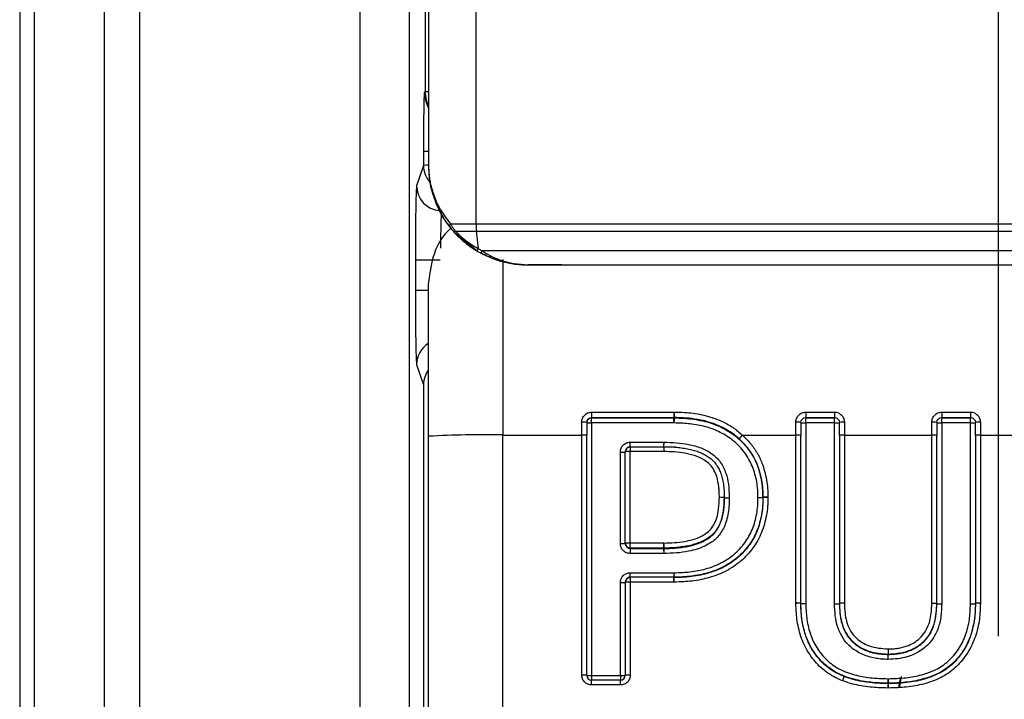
# Model space of a CAD drawing. Header units: millimetres. Extents: x 2938 to 3451, y 1869 to 2231.
# Tile 8 of 30: x 3063 to 3083, y 2044 to 2057. Entities that reach past the tile are written whole.
import ezdxf

# ---------------------------------------------------------------- set-up
doc = ezdxf.new("R2010")
doc.units = ezdxf.units.MM
doc.linetypes.add('CENTER', pattern=[10.16, 6.35, -1.27, 1.27, -1.27])
doc.linetypes.add('CENTER2', pattern=[1.125, 0.75, -0.125, 0.125, -0.125])
doc.layers.add('中心线层', color=1, linetype='CENTER')
doc.layers.add('粗实线层', color=7, linetype='Continuous', lineweight=35)

# ---------------------------------------------------------------- blocks, each defined once
blk = doc.blocks.new('*U12')
at = {"layer": '中心线层', "color": 0, "linetype": 'CENTER2', "ltscale": 20, "transparency": 16777216}
blk.add_line((0, -136.79), (0, -2.377), dxfattribs=at)

msp = doc.modelspace()

# ---------------------------------------------------------------- linework, layer by layer
at = {"layer": '粗实线层', "color": 7, "linetype": 'Continuous', "lineweight": 25}
for p, q in [((3063.412, 2173.752), (3063.412, 2033.752)), ((3063.704, 2173.752), (3063.704, 2033.752)), ((3065.119, 2173.752), (3065.119, 2033.752)), ((3065.826, 2173.752), (3065.826, 2033.752)), ((3070.279, 2037.019), (3070.279, 2159.252)), ((3071.279, 2037.019), (3071.279, 2159.252)), ((3071.662, 2144.459), (3071.662, 2054.459)), ((3072.618, 2144.46), (3072.618, 2053.288)), ((3071.594, 2077.148), (3071.594, 2055.952)), ((3071.594, 2055.952), (3071.579, 2055.952)), ((3071.558, 2054.752), (3071.558, 2054.466)), ((3071.558, 2054.466), (3071.42, 2054.053)), ((3071.662, 2054.457), (3071.662, 2054.459)), ((3071.879, 2053.552), (3071.939, 2053.45)), ((3071.893, 2053.547), (3071.925, 2053.467)), ((3072.625, 2053.14), (3072.664, 2052.788)), ((3072.637, 2052.742), (3072.57, 2052.797)), ((3071.395, 2052.555), (3071.395, 2051.948)), ((3071.895, 2052.555), (3071.395, 2052.555)), ((3073.662, 2052.46), (3073.661, 2052.46)), ((3074.352, 2052.46), (3073.662, 2052.46)), ((3073.662, 2052.46), (3073.662, 2052.46)), ((3074.352, 2052.46), (3092.287, 2052.46)), ((3074.352, 2052.46), (3074.352, 2052.46)), ((3074.352, 2052.46), (3074.352, 2052.46)), ((3071.42, 2050.451), (3071.558, 2050.037)), ((3071.558, 2050.037), (3071.558, 2037.278)), ((3074.952, 2049.488), (3076.612, 2049.488)), ((3074.952, 2049.488), (3074.952, 2049.377)), ((3076.612, 2049.488), (3076.616, 2049.488)), ((3076.612, 2049.488), (3076.612, 2049.377)), ((3079.273, 2049.488), (3079.851, 2049.488)), ((3079.273, 2049.488), (3079.273, 2049.377)), ((3079.851, 2049.488), (3079.851, 2049.377)), ((3082.016, 2049.488), (3082.595, 2049.488)), ((3082.016, 2049.488), (3082.016, 2049.377)), ((3082.595, 2049.488), (3082.595, 2049.377)), ((3074.752, 2049.025), (3074.752, 2049.284)), ((3074.952, 2049.377), (3076.612, 2049.377)), ((3074.952, 2049.377), (3074.952, 2049.37)), ((3074.952, 2049.37), (3076.612, 2049.37)), ((3074.952, 2049.268), (3074.952, 2049.37)), ((3074.952, 2049.268), (3074.952, 2044.169)), ((3076.612, 2049.268), (3074.952, 2049.268)), ((3076.612, 2049.37), (3076.612, 2049.377)), ((3076.612, 2049.268), (3076.612, 2049.37)), ((3076.614, 2049.377), (3076.614, 2049.37)), ((3079.073, 2049.025), (3079.073, 2049.284)), ((3079.273, 2049.377), (3079.851, 2049.377)), ((3079.273, 2049.377), (3079.273, 2049.37)), ((3079.273, 2049.37), (3079.851, 2049.37)), ((3079.273, 2049.268), (3079.273, 2049.37)), ((3079.273, 2049.268), (3079.273, 2045.62)), ((3079.851, 2049.268), (3079.273, 2049.268)), ((3079.851, 2049.37), (3079.851, 2049.377)), ((3079.851, 2049.268), (3079.851, 2049.37)), ((3079.851, 2045.62), (3079.851, 2049.268)), ((3080.051, 2049.284), (3080.051, 2049.025)), ((3081.816, 2049.025), (3081.816, 2049.284)), ((3082.016, 2049.377), (3082.595, 2049.377)), ((3082.016, 2049.377), (3082.016, 2049.37)), ((3082.016, 2049.37), (3082.595, 2049.37)), ((3082.016, 2049.268), (3082.016, 2049.37)), ((3082.016, 2049.268), (3082.016, 2045.62)), ((3082.595, 2049.268), (3082.016, 2049.268)), ((3082.595, 2049.37), (3082.595, 2049.377)), ((3082.595, 2049.268), (3082.595, 2049.37)), ((3082.595, 2045.62), (3082.595, 2049.268)), ((3082.795, 2049.284), (3082.795, 2049.025)), ((3071.662, 2040.4), (3071.662, 2049)), ((3073.162, 2040.426), (3073.162, 2049.025)), ((3073.162, 2049.025), (3074.752, 2049.025)), ((3074.752, 2044.18), (3074.752, 2049.025)), ((3074.852, 2044.178), (3074.852, 2049.024)), ((3077.994, 2049.025), (3079.073, 2049.025)), ((3079.073, 2045.631), (3079.073, 2049.025)), ((3079.173, 2045.629), (3079.173, 2049.024)), ((3079.951, 2049.024), (3079.951, 2045.629)), ((3080.051, 2049.025), (3080.051, 2045.631)), ((3080.051, 2049.025), (3081.816, 2049.025)), ((3081.816, 2045.631), (3081.816, 2049.025)), ((3081.916, 2045.629), (3081.916, 2049.024)), ((3082.695, 2049.024), (3082.695, 2045.629)), ((3082.795, 2049.025), (3082.795, 2045.631)), ((3082.795, 2049.025), (3083.956, 2049.025)), ((3075.731, 2048.879), (3076.409, 2048.879)), ((3076.409, 2048.879), (3076.412, 2048.879)), ((3076.411, 2048.781), (3076.412, 2048.879)), ((3075.531, 2046.834), (3075.531, 2048.679)), ((3075.631, 2046.843), (3075.631, 2048.689)), ((3075.731, 2048.789), (3076.409, 2048.789)), ((3075.731, 2048.789), (3075.731, 2048.69)), ((3075.731, 2046.845), (3075.731, 2048.69)), ((3076.409, 2048.69), (3075.731, 2048.69)), ((3076.409, 2048.789), (3076.409, 2048.69)), ((3077.629, 2047.757), (3077.629, 2047.765)), ((3077.729, 2047.76), (3077.729, 2047.754)), ((3078.407, 2047.76), (3078.407, 2047.768)), ((3078.507, 2047.771), (3078.507, 2047.764)), ((3075.631, 2046.836), (3075.631, 2046.843)), ((3075.731, 2046.743), (3075.731, 2046.845)), ((3076.409, 2046.845), (3075.731, 2046.845)), ((3076.409, 2046.743), (3076.409, 2046.845)), ((3076.409, 2046.743), (3075.731, 2046.743)), ((3075.731, 2046.736), (3075.731, 2046.743)), ((3075.731, 2046.736), (3076.409, 2046.736)), ((3075.731, 2046.736), (3075.731, 2046.634)), ((3076.409, 2046.634), (3075.731, 2046.634)), ((3076.409, 2046.736), (3076.409, 2046.743)), ((3076.409, 2046.736), (3076.409, 2046.634)), ((3076.412, 2046.634), (3076.409, 2046.634)), ((3076.411, 2046.743), (3076.411, 2046.736)), ((3075.731, 2046.245), (3076.612, 2046.245)), ((3075.531, 2044.169), (3075.531, 2046.045)), ((3075.631, 2046.055), (3075.631, 2044.178)), ((3075.731, 2046.155), (3075.731, 2046.056)), ((3076.612, 2046.155), (3075.731, 2046.155)), ((3075.731, 2046.056), (3075.731, 2044.18)), ((3076.612, 2046.056), (3075.731, 2046.056)), ((3076.612, 2046.056), (3076.612, 2046.155)), ((3076.616, 2046.056), (3076.612, 2046.056)), ((3079.073, 2045.626), (3079.073, 2045.631)), ((3079.951, 2045.627), (3079.951, 2045.621)), ((3081.915, 2045.619), (3081.915, 2045.627)), ((3081.916, 2045.629), (3081.916, 2045.621)), ((3082.016, 2045.62), (3082.015, 2045.615)), ((3082.795, 2045.631), (3082.795, 2045.626)), ((3080.935, 2044.605), (3080.933, 2044.598)), ((3074.952, 2044.169), (3075.531, 2044.169)), ((3075.531, 2044.078), (3074.952, 2044.078)), ((3074.952, 2043.98), (3074.952, 2044.078)), ((3075.531, 2043.98), (3075.531, 2044.078)), ((3081.172, 2043.954), (3081.201, 2044.148)), ((3075.531, 2043.98), (3074.952, 2043.98)), ((3080.937, 2043.918), (3080.931, 2043.918))]:
    msp.add_line(p, q, dxfattribs=at)
at = {"layer": '粗实线层', "color": 8, "linetype": 'Continuous', "lineweight": 25}
for p, q in [((3071.662, 2055.952), (3071.594, 2055.952)), ((3071.558, 2054.752), (3071.662, 2054.752)), ((3072.57, 2052.797), (3072.181, 2053.115)), ((3073.162, 2052.57), (3073.162, 2049.025)), ((3071.395, 2051.948), (3071.657, 2051.948)), ((3075.731, 2048.789), (3075.731, 2048.879)), ((3076.409, 2048.789), (3076.409, 2048.879)), ((3076.412, 2048.789), (3076.642, 2048.789)), ((3075.731, 2046.155), (3075.731, 2046.245)), ((3076.612, 2046.245), (3076.612, 2046.155)), ((3074.952, 2044.169), (3074.952, 2044.078)), ((3075.531, 2044.169), (3075.531, 2044.078)), ((3080.04, 2044.163), (3080.023, 2044.074)), ((3081.17, 2043.945), (3081.185, 2044.134))]:
    msp.add_line(p, q, dxfattribs=at)
at = {"layer": '粗实线层', "color": 7, "linetype": 'Continuous', "lineweight": 25, "flags": 128}
for points in [[(3072.102, 2053.287), (3072.159, 2053.287), (3072.218, 2053.287), (3072.28, 2053.288), (3072.344, 2053.288), (3072.41, 2053.288), (3072.478, 2053.288), (3072.547, 2053.288), (3072.618, 2053.288)], [(3072.618, 2053.288), (3075.221, 2053.288), (3077.852, 2053.288), (3080.502, 2053.288), (3083.162, 2053.288), (3085.821, 2053.288), (3088.471, 2053.288), (3091.102, 2053.288), (3093.706, 2053.288)], [(3072.203, 2053.14), (3072.251, 2053.14), (3072.301, 2053.14), (3072.352, 2053.14), (3072.405, 2053.14), (3072.459, 2053.14), (3072.513, 2053.14), (3072.569, 2053.14), (3072.625, 2053.14)], [(3072.625, 2053.14), (3075.227, 2053.14), (3077.856, 2053.14), (3080.504, 2053.14), (3083.162, 2053.14), (3085.819, 2053.14), (3088.467, 2053.14), (3091.096, 2053.14), (3093.698, 2053.14)], [(3072.734, 2052.749), (3075.309, 2052.749), (3077.912, 2052.749), (3080.532, 2052.749), (3083.162, 2052.749), (3085.792, 2052.749), (3088.413, 2052.749), (3091.015, 2052.749), (3093.591, 2052.749)], [(3076.412, 2046.634), (3076.412, 2046.654), (3076.412, 2046.673), (3076.411, 2046.69), (3076.411, 2046.705), (3076.411, 2046.718), (3076.411, 2046.728), (3076.411, 2046.734), (3076.411, 2046.736)]]:
    msp.add_lwpolyline(points, dxfattribs=at)
at = {"layer": '粗实线层', "color": 8, "linetype": 'Continuous', "lineweight": 25}
for centre, radius, start, end in [((3072.279, 2055.952), 0.7, 179.9998, 208.1792), ((3072.294, 2055.952), 0.7, 179.9998, 205.305), ((3072.057, 2054.466), 0.499, 180.0639, 222.2202), ((3071.92, 2054.054), 0.5, 180.0952, 266.246), ((3071.92, 2050.45), 0.5, 121.8308, 179.9236), ((3072.057, 2050.037), 0.499, 143.7947, 179.9379), ((3074.929, 2045.845), 1.677, 267.4008, 270.809), ((3075.554, 2045.845), 1.677, 269.191, 272.5992)]:
    msp.add_arc(centre, radius, start, end, dxfattribs=at)
at = {"layer": '粗实线层', "color": 7, "linetype": 'Continuous', "lineweight": 25}
for centre, radius, start, end in [((3071.7, 2054.302), 0.0324, 170.4822, 184.476), ((3072.139, 2053.247), 0.0557, 132.6818, 201.9511), ((3073.99, 2053.285), 1.372, 179.8904, 186.078), ((3091.819, 2049.189), 15.206, 178.8719, 179.2899), ((3074.777, 2048.915), 0.37, 78.2865, 93.8559), ((3074.952, 2049.27), 0.1, 89.9959, 179.9959), ((3074.927, 2050.75), 1.482, 267.0996, 270.9661), ((3076.612, 2049.276), 0.101, 88.9861, 89.9977), ((3076.612, 2049.27), 0.1, 88.9806, 90), ((3079.098, 2048.915), 0.37, 78.2865, 93.8559), ((3079.248, 2050.75), 1.482, 267.0996, 270.9661), ((3079.876, 2050.75), 1.482, 269.0339, 272.9004), ((3080.027, 2048.915), 0.37, 86.1441, 101.7135), ((3081.84, 2048.915), 0.37, 78.2865, 93.8559), ((3081.991, 2050.75), 1.482, 267.0996, 270.9661), ((3082.62, 2050.75), 1.482, 269.0339, 272.9004), ((3082.77, 2048.915), 0.37, 86.1441, 101.7135), ((3072.787, 2026.793), 22.236, 89.0339, 92.9004), ((3074.777, 2047.543), 1.482, 87.0996, 90.9661), ((3079.679, 2047.457), 2.302, 137.0505, 139.5707), ((3079.098, 2047.543), 1.482, 87.0996, 90.9661), ((3080.026, 2047.543), 1.482, 89.0339, 92.9004), ((3081.841, 2047.543), 1.482, 87.0996, 90.9661), ((3082.77, 2047.543), 1.482, 89.0339, 92.9004), ((3075.556, 2050.162), 1.482, 269.0339, 272.9004), ((3075.731, 2048.689), 0.1, 89.9959, 179.9959), ((3075.731, 2048.681), 0.1, 89.9959, 179.9959), ((3075.706, 2047.208), 1.482, 89.0339, 92.9004), ((3076.409, 2048.689), 0.1, 89.2765, 90), ((3077.529, 2047.758), 0.1, 359.2035, 0.7965), ((3077.529, 2047.758), 0.1, 359.2035, 0.7965), ((3077.684, 2049.24), 1.481, 267.8947, 271.7632), ((3077.725, 2049.238), 1.484, 266.3051, 270.1687), ((3078.508, 2046.287), 1.484, 90.0021, 93.865), ((3078.308, 2047.766), 0.1, 359.0376, 0.9671), ((3078.458, 2046.284), 1.481, 88.0708, 91.9396), ((3075.556, 2048.316), 1.482, 269.0339, 272.9004), ((3075.706, 2045.363), 1.482, 89.0339, 92.9004), ((3075.731, 2046.843), 0.1, 180.0041, 270.0041), ((3075.731, 2046.836), 0.1, 180.0041, 270.0041), ((3076.409, 2046.843), 0.1, 270, 270.7235), ((3076.409, 2046.836), 0.1, 270, 270.7235), ((3075.556, 2047.528), 1.482, 269.0339, 272.9004), ((3075.731, 2046.055), 0.1, 89.9959, 179.9959), ((3075.731, 2046.047), 0.1, 89.9959, 179.9959), ((3075.706, 2044.574), 1.482, 89.0339, 92.9004), ((3076.612, 2046.255), 0.1, 270, 271.008), ((2997.643, 2044.692), 78.984, 0.98997, 1.06128), ((3079.098, 2044.148), 1.482, 87.0996, 90.9661), ((3079.131, 2044.147), 1.481, 88.3819, 92.2513), ((3079.273, 2045.629), 0.1, 180, 181.2842), ((3080.026, 2044.148), 1.482, 89.0339, 92.9004), ((3081.816, 2045.621), 0.1, 358.8059, 360), ((3082.021, 2047.1), 1.485, 265.9087, 269.7706), ((3081.816, 2045.621), 0.1, 358.8059, 360), ((3081.991, 2047.102), 1.482, 267.0996, 270.9661), ((3082.77, 2044.148), 1.482, 89.0339, 92.9004), ((3082.595, 2045.629), 0.1, 358.7158, 360), ((3082.737, 2044.147), 1.481, 87.7487, 91.6181), ((3074.777, 2042.698), 1.482, 87.0996, 90.9661), ((3074.952, 2044.178), 0.1, 180.0041, 270.0041), ((3075.531, 2044.178), 0.1, 269.9959, 359.9959), ((3075.706, 2042.698), 1.482, 89.0339, 92.9004), ((3167.707, 2042.553), 86.786, 179.03414, 179.09903), ((2994.64, 2042.553), 86.308, 0.90596, 0.97122)]:
    msp.add_arc(centre, radius, start, end, dxfattribs=at)
for points, knots in [([(3071.579, 2055.952), (3071.576, 2055.952), (3071.573, 2055.92), (3071.568, 2055.8), (3071.566, 2055.711), (3071.562, 2055.489), (3071.56, 2055.356), (3071.558, 2055.066), (3071.558, 2054.909), (3071.558, 2054.752)], [0, 0, 0, 0, 0.25, 0.25, 0.5, 0.5, 0.75, 0.75, 1, 1, 1, 1]), ([(3071.662, 2054.459), (3071.662, 2054.418), (3071.664, 2054.337), (3071.677, 2054.221), (3071.695, 2054.115), (3071.718, 2054.018), (3071.743, 2053.931), (3071.77, 2053.853), (3071.812, 2053.746), (3071.878, 2053.611), (3071.979, 2053.446), (3072.061, 2053.34), (3072.102, 2053.287)], [0, 0, 0, 0, 0.1029795, 0.1984736, 0.2864835, 0.3670109, 0.4400579, 0.5056276, 0.5637244, 0.7108454, 0.8562423, 1, 1, 1, 1]), ([(3071.662, 2054.459), (3071.662, 2054.434), (3071.662, 2054.406), (3071.664, 2054.353), (3071.666, 2054.326), (3071.672, 2054.246), (3071.679, 2054.193), (3071.704, 2054.035), (3071.73, 2053.931), (3071.834, 2053.619), (3071.94, 2053.414), (3072.088, 2053.226)], [0, 0, 0, 0, 0.0625, 0.0625, 0.125, 0.125, 0.25, 0.25, 0.5, 0.5, 1, 1, 1, 1]), ([(3071.668, 2054.307), (3071.669, 2054.291), (3071.671, 2054.27), (3071.675, 2054.236), (3071.677, 2054.224), (3071.681, 2054.196), (3071.682, 2054.19), (3071.682, 2054.19)], [0, 0, 0, 0, 0.25, 0.25, 0.5, 0.5, 1, 1, 1, 1]), ([(3071.668, 2054.299), (3071.668, 2054.293), (3071.669, 2054.28), (3071.672, 2054.252), (3071.675, 2054.228), (3071.676, 2054.214), (3071.677, 2054.212), (3071.677, 2054.211)], [0, 0, 0, 0, 0.127956, 0.25129, 0.499908, 0.734319, 1, 1, 1, 1]), ([(3071.679, 2054.196), (3071.682, 2054.184), (3071.688, 2054.156), (3071.687, 2054.063), (3071.728, 2053.962), (3071.734, 2053.948)], [0, 0, 0, 0, 0.39672, 0.919566, 1, 1, 1, 1]), ([(3071.42, 2054.053), (3071.417, 2054.043), (3071.413, 2053.996), (3071.407, 2053.838), (3071.405, 2053.725), (3071.4, 2053.45), (3071.398, 2053.287), (3071.396, 2052.934), (3071.395, 2052.745), (3071.395, 2052.555)], [0, 0, 0, 0, 0.25, 0.25, 0.5, 0.5, 0.75, 0.75, 1, 1, 1, 1]), ([(3071.925, 2053.467), (3071.94, 2053.442), (3071.97, 2053.391), (3072.024, 2053.31), (3072.085, 2053.228), (3072.154, 2053.144), (3072.232, 2053.059), (3072.333, 2052.962), (3072.461, 2052.856), (3072.622, 2052.747), (3072.799, 2052.65), (3072.928, 2052.6), (3072.993, 2052.575)], [0, 0, 0, 0, 0.081983, 0.163986, 0.246292, 0.329181, 0.412931, 0.497806, 0.62333, 0.748291, 0.87356, 1, 1, 1, 1]), ([(3072.111, 2053.2), (3072.109, 2053.198), (3071.953, 2053.067), (3071.738, 2052.701), (3071.687, 2052.309), (3071.662, 2052.115)], [0, 0, 0, 0, 0.008499, 0.507576, 1, 1, 1, 1]), ([(3072.102, 2053.287), (3072.112, 2053.271), (3072.132, 2053.239), (3072.166, 2053.189), (3072.191, 2053.156), (3072.203, 2053.14)], [0, 0, 0, 0, 0.329943, 0.663158, 1, 1, 1, 1]), ([(3072.181, 2053.115), (3072.18, 2053.117), (3072.179, 2053.12), (3072.186, 2053.129), (3072.197, 2053.136), (3072.203, 2053.14)], [0, 0, 0, 0, 0.307186, 0.644859, 1, 1, 1, 1]), ([(3072.203, 2053.14), (3072.23, 2053.112), (3072.285, 2053.057), (3072.372, 2052.982), (3072.465, 2052.911), (3072.562, 2052.846), (3072.63, 2052.807), (3072.664, 2052.788)], [0, 0, 0, 0, 0.199226, 0.398172, 0.597514, 0.797907, 1, 1, 1, 1]), ([(3072.664, 2052.788), (3072.656, 2052.775), (3072.649, 2052.763), (3072.64, 2052.747), (3072.637, 2052.743), (3072.637, 2052.743)], [0, 0, 0, 0, 0.5, 0.5, 1, 1, 1, 1]), ([(3072.722, 2052.695), (3072.722, 2052.696), (3072.723, 2052.697), (3072.727, 2052.704), (3072.731, 2052.713), (3072.734, 2052.724), (3072.737, 2052.735), (3072.738, 2052.744), (3072.735, 2052.747), (3072.734, 2052.749)], [0, 0, 0, 0, 0.218261, 0.411014, 0.57228, 0.74761, 0.872448, 0.952033, 1, 1, 1, 1]), ([(3072.975, 2052.581), (3072.951, 2052.59), (3072.898, 2052.611), (3072.813, 2052.648), (3072.754, 2052.678), (3072.722, 2052.694)], [0, 0, 0, 0, 0.280207, 0.613383, 1, 1, 1, 1]), ([(3072.734, 2052.749), (3072.764, 2052.729), (3072.827, 2052.688), (3072.928, 2052.634), (3073.038, 2052.583), (3073.149, 2052.542), (3073.262, 2052.509), (3073.371, 2052.485), (3073.466, 2052.471), (3073.541, 2052.464), (3073.578, 2052.462), (3073.597, 2052.461)], [0, 0, 0, 0, 0.1140706, 0.2359641, 0.3657055, 0.5033062, 0.6201933, 0.7495949, 0.8733885, 0.9375651, 1, 1, 1, 1]), ([(3073.597, 2052.461), (3073.55, 2052.463), (3073.459, 2052.468), (3073.327, 2052.487), (3073.203, 2052.512), (3073.086, 2052.543), (3073.012, 2052.569), (3072.975, 2052.581)], [0, 0, 0, 0, 0.2174008, 0.4260381, 0.6259708, 0.8172658, 1, 1, 1, 1]), ([(3072.993, 2052.575), (3073.02, 2052.565), (3073.072, 2052.548), (3073.124, 2052.533), (3073.15, 2052.526)], [0, 0, 0, 0, 0.518249, 1, 1, 1, 1]), ([(3073.15, 2052.526), (3073.189, 2052.517), (3073.274, 2052.496), (3073.422, 2052.472), (3073.553, 2052.461), (3073.639, 2052.46), (3073.662, 2052.46)], [0, 0, 0, 0, 0.233543, 0.499879, 0.871674, 1, 1, 1, 1]), ([(3073.597, 2052.461), (3073.612, 2052.461), (3073.633, 2052.46), (3073.655, 2052.46), (3073.661, 2052.46)], [0, 0, 0, 0, 0.7051055, 1, 1, 1, 1]), ([(3071.662, 2049), (3071.662, 2049.063), (3071.662, 2049.189), (3071.662, 2049.377), (3071.662, 2049.564), (3071.662, 2049.749), (3071.662, 2050.029), (3071.662, 2050.396), (3071.662, 2050.829), (3071.662, 2051.225), (3071.662, 2051.533), (3071.662, 2051.768), (3071.662, 2051.944), (3071.662, 2052.04), (3071.662, 2052.089)], [0, 0, 0, 0, 0.049176, 0.098146, 0.147056, 0.196049, 0.245268, 0.372578, 0.500026, 0.627335, 0.754783, 0.836603, 0.918119, 1, 1, 1, 1]), ([(3071.395, 2051.948), (3071.395, 2051.759), (3071.396, 2051.569), (3071.398, 2051.216), (3071.4, 2051.054), (3071.405, 2050.778), (3071.407, 2050.666), (3071.413, 2050.507), (3071.417, 2050.46), (3071.42, 2050.451)], [0, 0, 0, 0, 0.25, 0.25, 0.5, 0.5, 0.75, 0.75, 1, 1, 1, 1]), ([(3074.752, 2049.284), (3074.753, 2049.298), (3074.754, 2049.324), (3074.766, 2049.362), (3074.785, 2049.398), (3074.819, 2049.438), (3074.873, 2049.479), (3074.926, 2049.485), (3074.952, 2049.488)], [0, 0, 0, 0, 0.127933, 0.251358, 0.375276, 0.50463, 0.754011, 1, 1, 1, 1]), ([(3076.616, 2049.488), (3076.686, 2049.486), (3076.814, 2049.483), (3077, 2049.467), (3077.175, 2049.437), (3077.375, 2049.385), (3077.589, 2049.303), (3077.808, 2049.183), (3077.932, 2049.078), (3077.994, 2049.025)], [0, 0, 0, 0, 0.141997, 0.25673, 0.37634, 0.499865, 0.6718, 0.837232, 1, 1, 1, 1]), ([(3079.073, 2049.284), (3079.074, 2049.298), (3079.075, 2049.324), (3079.087, 2049.362), (3079.106, 2049.398), (3079.139, 2049.438), (3079.194, 2049.479), (3079.247, 2049.485), (3079.273, 2049.488)], [0, 0, 0, 0, 0.127933, 0.251358, 0.375276, 0.50463, 0.754011, 1, 1, 1, 1]), ([(3079.851, 2049.488), (3079.865, 2049.487), (3079.891, 2049.486), (3079.928, 2049.474), (3079.963, 2049.455), (3080.003, 2049.42), (3080.043, 2049.364), (3080.049, 2049.311), (3080.051, 2049.284)], [0, 0, 0, 0, 0.125835, 0.247315, 0.369663, 0.497999, 0.749966, 1, 1, 1, 1]), ([(3081.816, 2049.284), (3081.816, 2049.298), (3081.818, 2049.324), (3081.829, 2049.362), (3081.848, 2049.398), (3081.882, 2049.438), (3081.937, 2049.479), (3081.989, 2049.485), (3082.016, 2049.488)], [0, 0, 0, 0, 0.127933, 0.251358, 0.375276, 0.50463, 0.754011, 1, 1, 1, 1]), ([(3082.595, 2049.488), (3082.608, 2049.487), (3082.634, 2049.486), (3082.672, 2049.474), (3082.706, 2049.455), (3082.746, 2049.42), (3082.787, 2049.364), (3082.792, 2049.311), (3082.795, 2049.284)], [0, 0, 0, 0, 0.125835, 0.247315, 0.369663, 0.497999, 0.749966, 1, 1, 1, 1]), ([(3076.614, 2049.37), (3076.614, 2049.37), (3076.614, 2049.37), (3076.614, 2049.368), (3076.614, 2049.361), (3076.614, 2049.343), (3076.613, 2049.311), (3076.613, 2049.284), (3076.612, 2049.268)], [0, 0, 0, 0, 0.057591, 0.117122, 0.241129, 0.500835, 0.694501, 1, 1, 1, 1]), ([(3078.307, 2047.757), (3078.307, 2047.811), (3078.305, 2047.918), (3078.277, 2048.132), (3078.209, 2048.394), (3078.048, 2048.677), (3077.826, 2048.914), (3077.552, 2049.087), (3077.303, 2049.182), (3077.094, 2049.228), (3076.942, 2049.251), (3076.78, 2049.264), (3076.673, 2049.267), (3076.612, 2049.268)], [0, 0, 0, 0, 0.062872, 0.125584, 0.250794, 0.37575, 0.501319, 0.625696, 0.750561, 0.81003, 0.874812, 0.929649, 1, 1, 1, 1]), ([(3077.927, 2048.95), (3077.906, 2048.968), (3077.849, 2049.019), (3077.73, 2049.103), (3077.548, 2049.204), (3077.327, 2049.288), (3077.089, 2049.341), (3076.855, 2049.372), (3076.696, 2049.375), (3076.614, 2049.377)], [0, 0, 0, 0, 0.059115, 0.162176, 0.309276, 0.500267, 0.660683, 0.82728, 1, 1, 1, 1]), ([(3076.614, 2049.37), (3076.682, 2049.369), (3076.816, 2049.366), (3077.01, 2049.345), (3077.193, 2049.312), (3077.365, 2049.266), (3077.525, 2049.204), (3077.673, 2049.128), (3077.811, 2049.041), (3077.935, 2048.938), (3078.046, 2048.825), (3078.143, 2048.702), (3078.226, 2048.569), (3078.293, 2048.425), (3078.344, 2048.272), (3078.38, 2048.109), (3078.404, 2047.938), (3078.406, 2047.82), (3078.407, 2047.76)], [0, 0, 0, 0, 0.075024, 0.146526, 0.214523, 0.279539, 0.342276, 0.402673, 0.462077, 0.520954, 0.579264, 0.636495, 0.693355, 0.750948, 0.810019, 0.870848, 0.934096, 1, 1, 1, 1]), ([(3077.994, 2049.025), (3078.023, 2048.998), (3078.08, 2048.944), (3078.158, 2048.855), (3078.228, 2048.762), (3078.29, 2048.665), (3078.344, 2048.563), (3078.397, 2048.441), (3078.444, 2048.293), (3078.481, 2048.122), (3078.504, 2047.946), (3078.506, 2047.83), (3078.507, 2047.771)], [0, 0, 0, 0, 0.085385, 0.169272, 0.252142, 0.334492, 0.416832, 0.49967, 0.62011, 0.749339, 0.87463, 1, 1, 1, 1]), ([(3075.531, 2048.679), (3075.531, 2048.693), (3075.533, 2048.719), (3075.544, 2048.757), (3075.563, 2048.791), (3075.596, 2048.831), (3075.652, 2048.872), (3075.704, 2048.877), (3075.731, 2048.879)], [0, 0, 0, 0, 0.1272, 0.249746, 0.3727, 0.501075, 0.749743, 1, 1, 1, 1]), ([(3076.412, 2048.879), (3076.495, 2048.878), (3076.662, 2048.874), (3076.915, 2048.84), (3077.157, 2048.774), (3077.344, 2048.679), (3077.47, 2048.575), (3077.577, 2048.446), (3077.666, 2048.263), (3077.719, 2048.018), (3077.726, 2047.851), (3077.729, 2047.76)], [0, 0, 0, 0, 0.12524, 0.25053, 0.381136, 0.500596, 0.561826, 0.625387, 0.750052, 0.862792, 1, 1, 1, 1]), ([(3078.407, 2047.768), (3078.406, 2047.828), (3078.404, 2047.945), (3078.38, 2048.117), (3078.344, 2048.28), (3078.293, 2048.433), (3078.226, 2048.576), (3078.143, 2048.709), (3078.046, 2048.833), (3077.97, 2048.91), (3077.929, 2048.948), (3077.927, 2048.95)], [0.5176799, 0.5176799, 0.5176799, 0.5176799, 0.5835838, 0.6468321, 0.707661, 0.7667317, 0.8243248, 0.8811847, 0.9384155, 0.9967262, 1, 1, 1, 1]), ([(3076.411, 2048.789), (3076.411, 2048.789), (3076.411, 2048.78), (3076.41, 2048.741), (3076.41, 2048.714), (3076.409, 2048.69)], [0, 0, 0, 0, 0.5, 0.5, 1, 1, 1, 1]), ([(3077.529, 2047.768), (3077.528, 2047.806), (3077.527, 2047.876), (3077.515, 2048.017), (3077.479, 2048.21), (3077.38, 2048.407), (3077.213, 2048.534), (3077.041, 2048.611), (3076.835, 2048.661), (3076.621, 2048.687), (3076.48, 2048.689), (3076.409, 2048.69)], [0, 0, 0, 0, 0.067491, 0.1254914, 0.2505087, 0.4162453, 0.4997877, 0.6186509, 0.7498474, 0.8745398, 1, 1, 1, 1]), ([(3076.411, 2048.789), (3076.46, 2048.788), (3076.555, 2048.787), (3076.693, 2048.777), (3076.822, 2048.759), (3076.942, 2048.737), (3077.051, 2048.706), (3077.152, 2048.67), (3077.243, 2048.624), (3077.326, 2048.574), (3077.399, 2048.513), (3077.461, 2048.441), (3077.513, 2048.356), (3077.556, 2048.261), (3077.59, 2048.153), (3077.611, 2048.034), (3077.627, 2047.904), (3077.629, 2047.814), (3077.629, 2047.767)], [0, 0, 0, 0, 0.079861, 0.154659, 0.224895, 0.290722, 0.352109, 0.409727, 0.464488, 0.516407, 0.566703, 0.618278, 0.671053, 0.727792, 0.788343, 0.853559, 0.924259, 1, 1, 1, 1]), ([(3076.409, 2046.845), (3076.48, 2046.846), (3076.621, 2046.849), (3076.811, 2046.873), (3076.975, 2046.907), (3077.109, 2046.954), (3077.231, 2047.014), (3077.339, 2047.098), (3077.422, 2047.213), (3077.484, 2047.361), (3077.521, 2047.549), (3077.526, 2047.69), (3077.529, 2047.768)], [0, 0, 0, 0, 0.125249, 0.250529, 0.339265, 0.422199, 0.500646, 0.580109, 0.661626, 0.750187, 0.861573, 1, 1, 1, 1]), ([(3077.629, 2047.765), (3077.629, 2047.718), (3077.627, 2047.628), (3077.611, 2047.498), (3077.59, 2047.379), (3077.556, 2047.272), (3077.513, 2047.176), (3077.461, 2047.092), (3077.399, 2047.019), (3077.326, 2046.958), (3077.243, 2046.908), (3077.152, 2046.862), (3077.051, 2046.827), (3076.942, 2046.795), (3076.822, 2046.773), (3076.693, 2046.756), (3076.555, 2046.745), (3076.46, 2046.744), (3076.411, 2046.743)], [0, 0, 0, 0, 0.075741, 0.146441, 0.211657, 0.272208, 0.328947, 0.381722, 0.433297, 0.483593, 0.535512, 0.590273, 0.647891, 0.709278, 0.775105, 0.845341, 0.920139, 1, 1, 1, 1]), ([(3076.411, 2046.736), (3076.46, 2046.736), (3076.555, 2046.738), (3076.693, 2046.748), (3076.822, 2046.765), (3076.942, 2046.787), (3077.051, 2046.819), (3077.152, 2046.855), (3077.243, 2046.9), (3077.326, 2046.95), (3077.399, 2047.011), (3077.461, 2047.084), (3077.513, 2047.169), (3077.556, 2047.264), (3077.59, 2047.372), (3077.611, 2047.491), (3077.627, 2047.62), (3077.629, 2047.71), (3077.629, 2047.757)], [0, 0, 0, 0, 0.079861, 0.154659, 0.224895, 0.290722, 0.352109, 0.409727, 0.464488, 0.516407, 0.566703, 0.618278, 0.671053, 0.727792, 0.788343, 0.853559, 0.924259, 1, 1, 1, 1]), ([(3077.729, 2047.754), (3077.728, 2047.698), (3077.725, 2047.584), (3077.703, 2047.417), (3077.655, 2047.225), (3077.558, 2047.025), (3077.397, 2046.87), (3077.233, 2046.778), (3077.077, 2046.717), (3076.885, 2046.67), (3076.661, 2046.639), (3076.495, 2046.636), (3076.412, 2046.634)], [0, 0, 0, 0, 0.083885, 0.171995, 0.251196, 0.380388, 0.500519, 0.579186, 0.662186, 0.751078, 0.875283, 1, 1, 1, 1]), ([(3076.612, 2046.245), (3076.673, 2046.247), (3076.78, 2046.249), (3076.943, 2046.263), (3077.096, 2046.286), (3077.309, 2046.335), (3077.558, 2046.428), (3077.831, 2046.605), (3078.05, 2046.838), (3078.208, 2047.122), (3078.277, 2047.382), (3078.305, 2047.595), (3078.307, 2047.703), (3078.307, 2047.757)], [0, 0, 0, 0, 0.070089, 0.125271, 0.190982, 0.250071, 0.379982, 0.499344, 0.625702, 0.749305, 0.874295, 0.937138, 1, 1, 1, 1]), ([(3078.407, 2047.764), (3078.406, 2047.704), (3078.405, 2047.647), (3078.397, 2047.535), (3078.389, 2047.479), (3078.359, 2047.309), (3078.329, 2047.199), (3078.245, 2046.991), (3078.191, 2046.892), (3078.058, 2046.71), (3077.979, 2046.627), (3077.851, 2046.516), (3077.807, 2046.483), (3077.714, 2046.422), (3077.665, 2046.394), (3077.566, 2046.342), (3077.515, 2046.319), (3077.409, 2046.277), (3077.354, 2046.259), (3077.189, 2046.21), (3077.078, 2046.19), (3076.849, 2046.161), (3076.735, 2046.157), (3076.614, 2046.155)], [0, 0, 0, 0, 0.0625, 0.0625, 0.125, 0.125, 0.25, 0.25, 0.375, 0.375, 0.5, 0.5, 0.5625, 0.5625, 0.625, 0.625, 0.6875, 0.6875, 0.75, 0.75, 0.875, 0.875, 1, 1, 1, 1]), ([(3078.407, 2047.757), (3078.406, 2047.697), (3078.404, 2047.579), (3078.38, 2047.408), (3078.344, 2047.245), (3078.292, 2047.092), (3078.226, 2046.949), (3078.143, 2046.815), (3078.046, 2046.692), (3077.935, 2046.579), (3077.811, 2046.475), (3077.673, 2046.389), (3077.525, 2046.313), (3077.365, 2046.253), (3077.193, 2046.204), (3077.01, 2046.172), (3076.816, 2046.151), (3076.682, 2046.148), (3076.614, 2046.147)], [0, 0, 0, 0, 0.065907, 0.129159, 0.189991, 0.248666, 0.306644, 0.363507, 0.42074, 0.479054, 0.537934, 0.597341, 0.657741, 0.72033, 0.785462, 0.853463, 0.924969, 1, 1, 1, 1]), ([(3078.507, 2047.764), (3078.506, 2047.704), (3078.504, 2047.583), (3078.472, 2047.345), (3078.393, 2047.054), (3078.217, 2046.735), (3077.972, 2046.472), (3077.67, 2046.27), (3077.392, 2046.162), (3077.156, 2046.104), (3076.985, 2046.077), (3076.802, 2046.061), (3076.682, 2046.058), (3076.616, 2046.056)], [0, 0, 0, 0, 0.062883, 0.125607, 0.250805, 0.374634, 0.501422, 0.621238, 0.75044, 0.809684, 0.874832, 0.930766, 1, 1, 1, 1]), ([(3077.629, 2047.765), (3077.629, 2047.765), (3077.619, 2047.766), (3077.58, 2047.767), (3077.553, 2047.767), (3077.529, 2047.768)], [0, 0, 0, 0, 0.5, 0.5, 1, 1, 1, 1]), ([(3078.407, 2047.757), (3078.407, 2047.756), (3078.398, 2047.756), (3078.359, 2047.756), (3078.331, 2047.756), (3078.307, 2047.757)], [0, 0, 0, 0, 0.5, 0.5, 1, 1, 1, 1]), ([(3075.731, 2046.634), (3075.717, 2046.635), (3075.691, 2046.636), (3075.654, 2046.648), (3075.619, 2046.666), (3075.579, 2046.7), (3075.539, 2046.755), (3075.533, 2046.808), (3075.531, 2046.834)], [0, 0, 0, 0, 0.1272, 0.249746, 0.3727, 0.501075, 0.749743, 1, 1, 1, 1]), ([(3076.409, 2046.845), (3076.41, 2046.822), (3076.41, 2046.794), (3076.411, 2046.754), (3076.411, 2046.744), (3076.411, 2046.743)], [0, 0, 0, 0, 0.5, 0.5, 1, 1, 1, 1]), ([(3075.531, 2046.045), (3075.531, 2046.059), (3075.533, 2046.085), (3075.544, 2046.122), (3075.563, 2046.157), (3075.596, 2046.197), (3075.652, 2046.237), (3075.704, 2046.243), (3075.731, 2046.245)], [0, 0, 0, 0, 0.1272, 0.249746, 0.3727, 0.501075, 0.749743, 1, 1, 1, 1]), ([(3076.612, 2046.245), (3076.613, 2046.222), (3076.613, 2046.194), (3076.614, 2046.156), (3076.614, 2046.147), (3076.614, 2046.147)], [0, 0, 0, 0, 0.5, 0.5, 1, 1, 1, 1]), ([(3080.931, 2043.918), (3080.864, 2043.92), (3080.744, 2043.922), (3080.562, 2043.936), (3080.392, 2043.96), (3080.152, 2044.012), (3079.871, 2044.114), (3079.62, 2044.282), (3079.457, 2044.451), (3079.349, 2044.596), (3079.257, 2044.752), (3079.186, 2044.917), (3079.133, 2045.09), (3079.098, 2045.26), (3079.079, 2045.44), (3079.075, 2045.56), (3079.073, 2045.626)], [0, 0, 0, 0, 0.069791, 0.124834, 0.1902, 0.249297, 0.380513, 0.499265, 0.560339, 0.624833, 0.687216, 0.749666, 0.811356, 0.874998, 0.930491, 1, 1, 1, 1]), ([(3080.932, 2044.016), (3080.812, 2044.018), (3080.698, 2044.022), (3080.469, 2044.047), (3080.356, 2044.066), (3080.025, 2044.153), (3079.815, 2044.25), (3079.569, 2044.472), (3079.496, 2044.56), (3079.371, 2044.748), (3079.321, 2044.846), (3079.244, 2045.059), (3079.216, 2045.171), (3079.181, 2045.395), (3079.176, 2045.507), (3079.173, 2045.627)], [0, 0, 0, 0, 0.125, 0.125, 0.25, 0.25, 0.5, 0.5, 0.625, 0.625, 0.75, 0.75, 0.875, 0.875, 1, 1, 1, 1]), ([(3079.273, 2045.62), (3079.25, 2045.619), (3079.222, 2045.619), (3079.183, 2045.618), (3079.173, 2045.619), (3079.173, 2045.619)], [0, 0, 0, 0, 0.5, 0.5, 1, 1, 1, 1]), ([(3080.934, 2044.009), (3080.933, 2044.009), (3080.933, 2044.009), (3080.859, 2044.01), (3080.717, 2044.012), (3080.511, 2044.034), (3080.32, 2044.066), (3080.145, 2044.114), (3079.984, 2044.174), (3079.839, 2044.25), (3079.709, 2044.337), (3079.595, 2044.44), (3079.496, 2044.555), (3079.41, 2044.678), (3079.335, 2044.811), (3079.276, 2044.955), (3079.23, 2045.108), (3079.197, 2045.27), (3079.177, 2045.441), (3079.174, 2045.559), (3079.173, 2045.619)], [0.0093505, 0.0093505, 0.0093505, 0.0093505, 0.009901, 0.009901, 0.0898594, 0.1648991, 0.2347776, 0.3009568, 0.3630071, 0.4217742, 0.478231, 0.5337587, 0.5884577, 0.6429608, 0.6978567, 0.7543274, 0.8118587, 0.8719027, 0.9344557, 1, 1, 1, 1]), ([(3079.273, 2045.62), (3079.275, 2045.56), (3079.278, 2045.453), (3079.294, 2045.292), (3079.324, 2045.141), (3079.37, 2044.987), (3079.432, 2044.839), (3079.513, 2044.699), (3079.61, 2044.57), (3079.754, 2044.42), (3079.981, 2044.273), (3080.233, 2044.186), (3080.45, 2044.142), (3080.603, 2044.122), (3080.766, 2044.111), (3080.873, 2044.108), (3080.934, 2044.107)], [0, 0, 0, 0, 0.07, 0.124703, 0.188033, 0.249715, 0.312168, 0.374561, 0.438703, 0.49927, 0.61698, 0.749756, 0.808742, 0.8749, 0.929074, 1, 1, 1, 1]), ([(3079.851, 2045.62), (3079.878, 2045.62), (3079.904, 2045.62), (3079.941, 2045.62), (3079.951, 2045.621), (3079.951, 2045.621)], [0, 0, 0, 0, 0.5, 0.5, 1, 1, 1, 1]), ([(3080.051, 2045.631), (3080.028, 2045.63), (3080, 2045.629), (3079.961, 2045.628), (3079.951, 2045.627), (3079.951, 2045.627)], [0, 0, 0, 0, 0.5, 0.5, 1, 1, 1, 1]), ([(3079.951, 2045.627), (3079.954, 2045.503), (3079.962, 2045.369), (3080.007, 2045.207), (3080.017, 2045.175), (3080.041, 2045.112), (3080.055, 2045.079), (3080.106, 2044.986), (3080.147, 2044.929), (3080.245, 2044.829), (3080.303, 2044.784), (3080.416, 2044.716), (3080.482, 2044.685), (3080.576, 2044.653), (3080.609, 2044.643), (3080.676, 2044.629), (3080.708, 2044.624), (3080.803, 2044.609), (3080.876, 2044.606), (3080.935, 2044.605)], [0, 0, 0, 0, 0.25, 0.25, 0.3125, 0.3125, 0.375, 0.375, 0.5, 0.5, 0.625, 0.625, 0.75, 0.75, 0.8125, 0.8125, 0.875, 0.875, 1, 1, 1, 1]), ([(3079.951, 2045.621), (3079.951, 2045.621), (3079.951, 2045.62), (3079.952, 2045.577), (3079.954, 2045.495), (3079.967, 2045.377), (3079.987, 2045.266), (3080.017, 2045.164), (3080.054, 2045.071), (3080.102, 2044.987), (3080.157, 2044.911), (3080.221, 2044.844), (3080.291, 2044.785), (3080.368, 2044.736), (3080.449, 2044.692), (3080.536, 2044.658), (3080.628, 2044.63), (3080.725, 2044.613), (3080.827, 2044.599), (3080.897, 2044.598), (3080.933, 2044.598)], [0.0086239, 0.0086239, 0.0086239, 0.0086239, 0.009901, 0.009901, 0.0874475, 0.1603629, 0.2291162, 0.2937077, 0.355275, 0.4142107, 0.4710885, 0.5273532, 0.5833221, 0.6387707, 0.6954565, 0.7523169, 0.8111095, 0.8713013, 0.9344263, 1, 1, 1, 1]), ([(3080.051, 2045.631), (3080.054, 2045.563), (3080.059, 2045.441), (3080.091, 2045.26), (3080.152, 2045.094), (3080.292, 2044.904), (3080.559, 2044.735), (3080.803, 2044.717), (3080.934, 2044.707)], [0, 0, 0, 0, 0.139963, 0.251495, 0.376853, 0.501732, 0.732407, 1, 1, 1, 1]), ([(3080.933, 2044.598), (3080.934, 2044.598), (3080.934, 2044.598), (3080.935, 2044.598), (3080.97, 2044.598), (3081.04, 2044.599), (3081.142, 2044.613), (3081.24, 2044.629), (3081.331, 2044.658), (3081.418, 2044.692), (3081.499, 2044.736), (3081.576, 2044.785), (3081.646, 2044.844), (3081.709, 2044.911), (3081.765, 2044.987), (3081.813, 2045.071), (3081.85, 2045.164), (3081.88, 2045.266), (3081.9, 2045.377), (3081.913, 2045.495), (3081.915, 2045.577), (3081.915, 2045.619)], [-0.001269, -0.001269, -0.001269, -0.001269, 0, 0, 0, 0.065564, 0.129365, 0.1909, 0.24964, 0.307109, 0.364401, 0.420443, 0.477011, 0.533878, 0.591364, 0.65093, 0.713157, 0.778439, 0.847928, 0.921624, 1, 1, 1, 1]), ([(3080.934, 2044.707), (3080.972, 2044.708), (3081.046, 2044.71), (3081.152, 2044.724), (3081.25, 2044.746), (3081.363, 2044.785), (3081.484, 2044.848), (3081.61, 2044.952), (3081.712, 2045.093), (3081.776, 2045.258), (3081.808, 2045.441), (3081.813, 2045.563), (3081.816, 2045.631)], [0, 0, 0, 0, 0.078305, 0.151556, 0.220331, 0.28533, 0.3953, 0.499747, 0.619174, 0.749179, 0.860203, 1, 1, 1, 1]), ([(3080.934, 2044.107), (3080.992, 2044.108), (3081.099, 2044.111), (3081.313, 2044.126), (3081.582, 2044.168), (3081.888, 2044.274), (3082.114, 2044.421), (3082.259, 2044.57), (3082.355, 2044.699), (3082.436, 2044.839), (3082.498, 2044.987), (3082.544, 2045.141), (3082.574, 2045.292), (3082.59, 2045.453), (3082.593, 2045.56), (3082.595, 2045.62)], [0, 0, 0, 0, 0.067436, 0.125348, 0.250561, 0.383321, 0.500904, 0.561232, 0.625568, 0.687737, 0.750368, 0.8118, 0.875338, 0.929898, 1, 1, 1, 1]), ([(3082.695, 2045.619), (3082.694, 2045.559), (3082.691, 2045.441), (3082.671, 2045.27), (3082.638, 2045.108), (3082.592, 2044.955), (3082.533, 2044.811), (3082.459, 2044.678), (3082.372, 2044.555), (3082.273, 2044.44), (3082.159, 2044.337), (3082.029, 2044.249), (3081.883, 2044.175), (3081.722, 2044.114), (3081.547, 2044.065), (3081.356, 2044.034), (3081.15, 2044.012), (3081.009, 2044.01), (3080.936, 2044.009), (3080.935, 2044.009), (3080.935, 2044.009), (3080.934, 2044.009)], [0, 0, 0, 0, 0.066202, 0.129383, 0.19003, 0.248139, 0.305176, 0.360623, 0.415674, 0.470922, 0.527007, 0.58403, 0.643761, 0.706435, 0.772872, 0.843867, 0.91966, 1, 1, 1, 1.000622, 1.000622, 1.000622, 1.000622]), ([(3080.935, 2044.605), (3080.965, 2044.605), (3080.997, 2044.606), (3081.066, 2044.61), (3081.099, 2044.615), (3081.162, 2044.624), (3081.193, 2044.629), (3081.261, 2044.644), (3081.294, 2044.654), (3081.356, 2044.676), (3081.387, 2044.687), (3081.452, 2044.718), (3081.481, 2044.734), (3081.565, 2044.785), (3081.624, 2044.83), (3081.721, 2044.93), (3081.762, 2044.987), (3081.812, 2045.081), (3081.826, 2045.113), (3081.85, 2045.176), (3081.86, 2045.208), (3081.905, 2045.37), (3081.913, 2045.504), (3081.915, 2045.627)], [0, 0, 0, 0, 0.0625, 0.0625, 0.125, 0.125, 0.1875, 0.1875, 0.25, 0.25, 0.3125, 0.3125, 0.375, 0.375, 0.5, 0.5, 0.625, 0.625, 0.6875, 0.6875, 0.75, 0.75, 1, 1, 1, 1]), ([(3082.695, 2045.627), (3082.692, 2045.507), (3082.687, 2045.395), (3082.652, 2045.171), (3082.624, 2045.059), (3082.547, 2044.846), (3082.498, 2044.748), (3082.372, 2044.559), (3082.299, 2044.472), (3082.052, 2044.249), (3081.842, 2044.154), (3081.512, 2044.065), (3081.399, 2044.047), (3081.17, 2044.022), (3081.056, 2044.018), (3080.936, 2044.016)], [0, 0, 0, 0, 0.125, 0.125, 0.25, 0.25, 0.375, 0.375, 0.5, 0.5, 0.75, 0.75, 0.875, 0.875, 1, 1, 1, 1]), ([(3082.795, 2045.626), (3082.793, 2045.56), (3082.789, 2045.44), (3082.77, 2045.26), (3082.735, 2045.089), (3082.682, 2044.917), (3082.611, 2044.752), (3082.519, 2044.595), (3082.41, 2044.451), (3082.248, 2044.282), (3081.996, 2044.114), (3081.716, 2044.012), (3081.476, 2043.96), (3081.306, 2043.936), (3081.123, 2043.922), (3081.004, 2043.92), (3080.937, 2043.918)], [0, 0, 0, 0, 0.069448, 0.125098, 0.188583, 0.250527, 0.312823, 0.375422, 0.439728, 0.500998, 0.619272, 0.751032, 0.809362, 0.875373, 0.930389, 1, 1, 1, 1]), ([(3081.816, 2045.631), (3081.842, 2045.631), (3081.868, 2045.63), (3081.905, 2045.63), (3081.916, 2045.629), (3081.916, 2045.629)], [0, 0, 0, 0, 0.5, 0.5, 1, 1, 1, 1]), ([(3082.595, 2045.62), (3082.621, 2045.62), (3082.647, 2045.62), (3082.684, 2045.62), (3082.695, 2045.621), (3082.695, 2045.621)], [0, 0, 0, 0, 0.5, 0.5, 1, 1, 1, 1]), ([(3080.932, 2044.496), (3080.891, 2044.497), (3080.81, 2044.499), (3080.692, 2044.514), (3080.531, 2044.548), (3080.33, 2044.628), (3080.129, 2044.779), (3079.987, 2044.969), (3079.904, 2045.167), (3079.861, 2045.387), (3079.855, 2045.534), (3079.851, 2045.615)], [0, 0, 0, 0, 0.070491, 0.137271, 0.200791, 0.350355, 0.500482, 0.621221, 0.74956, 0.862271, 1, 1, 1, 1]), ([(3082.015, 2045.615), (3082.013, 2045.56), (3082.01, 2045.455), (3081.991, 2045.309), (3081.954, 2045.146), (3081.88, 2044.969), (3081.741, 2044.782), (3081.548, 2044.636), (3081.336, 2044.547), (3081.129, 2044.504), (3081.002, 2044.499), (3080.936, 2044.496)], [0, 0, 0, 0, 0.094569, 0.177865, 0.250539, 0.378599, 0.499612, 0.642596, 0.785002, 0.887585, 1, 1, 1, 1]), ([(3080.934, 2044.707), (3080.934, 2044.683), (3080.935, 2044.655), (3080.935, 2044.616), (3080.935, 2044.606), (3080.935, 2044.605)], [0, 0, 0, 0, 0.5, 0.5, 1, 1, 1, 1]), ([(3080.936, 2044.496), (3080.936, 2044.519), (3080.935, 2044.547), (3080.934, 2044.587), (3080.933, 2044.597), (3080.933, 2044.598)], [0, 0, 0, 0, 0.5, 0.5, 1, 1, 1, 1]), ([(3074.952, 2043.98), (3074.939, 2043.981), (3074.913, 2043.982), (3074.875, 2043.993), (3074.841, 2044.012), (3074.801, 2044.046), (3074.76, 2044.101), (3074.755, 2044.154), (3074.752, 2044.18)], [0, 0, 0, 0, 0.1272, 0.249746, 0.3727, 0.501075, 0.749743, 1, 1, 1, 1]), ([(3075.731, 2044.18), (3075.73, 2044.167), (3075.729, 2044.141), (3075.717, 2044.103), (3075.698, 2044.068), (3075.665, 2044.028), (3075.61, 2043.988), (3075.557, 2043.983), (3075.531, 2043.98)], [0, 0, 0, 0, 0.1272, 0.249746, 0.3727, 0.501075, 0.749743, 1, 1, 1, 1]), ([(3080.934, 2044.009), (3080.933, 2044.008), (3080.933, 2044.019), (3080.933, 2044.055), (3080.934, 2044.081), (3080.934, 2044.107)], [0, 0, 0, 0, 0.5, 0.5, 1, 1, 1, 1]), ([(3080.934, 2044.107), (3080.934, 2044.081), (3080.935, 2044.055), (3080.935, 2044.019), (3080.935, 2044.008), (3080.934, 2044.009)], [0, 0, 0, 0, 0.5, 0.5, 1, 1, 1, 1])]:
    msp.add_open_spline(points, degree=3, knots=knots, dxfattribs=at)
at = {"layer": '粗实线层', "color": 8, "linetype": 'Continuous', "lineweight": 25}
for points, knots in [([(3071.673, 2054.469), (3071.652, 2054.469), (3071.575, 2054.468), (3071.565, 2054.467), (3071.558, 2054.466)], [0, 0, 0, 0, 0.277024, 1, 1, 1, 1]), ([(3071.914, 2053.463), (3071.912, 2053.397), (3071.908, 2053.265), (3071.903, 2053.009), (3071.9, 2052.842), (3071.899, 2052.799)], [0, 0, 0, 0, 0.427359, 0.854718, 1, 1, 1, 1]), ([(3081.195, 2044.135), (3081.17, 2044.074), (3081.144, 2044.011), (3081.147, 2043.945), (3081.148, 2043.942)], [0, 0, 0, 0, 0.961968, 1, 1, 1, 1])]:
    msp.add_open_spline(points, degree=3, knots=knots, dxfattribs=at)
at = {"layer": '粗实线层', "color": 7, "linetype": 'Continuous', "lineweight": 25}
for points in [[(3071.662, 2054.457), (3071.662, 2054.404), (3071.664, 2054.352), (3071.668, 2054.299)], [(3072.088, 2053.226), (3072.116, 2053.19), (3072.147, 2053.153), (3072.181, 2053.115)], [(3072.664, 2052.788), (3072.687, 2052.775), (3072.711, 2052.762), (3072.734, 2052.749)], [(3072.637, 2052.743), (3072.666, 2052.726), (3072.694, 2052.71), (3072.722, 2052.695)], [(3073.661, 2052.46), (3073.891, 2052.46), (3074.122, 2052.46), (3074.352, 2052.46)], [(3074.352, 2052.46), (3080.272, 2052.461), (3086.376, 2052.461), (3092.287, 2052.46)], [(3074.352, 2052.46), (3074.352, 2052.46), (3074.352, 2052.46), (3074.352, 2052.46)], [(3074.352, 2052.46), (3074.352, 2052.46), (3074.352, 2052.46), (3074.352, 2052.46)], [(3071.662, 2052.115), (3071.662, 2052.106), (3071.662, 2052.097), (3071.662, 2052.089)], [(3074.852, 2049.277), (3074.852, 2049.332), (3074.898, 2049.377), (3074.952, 2049.377)], [(3074.852, 2049.277), (3074.852, 2049.235), (3074.852, 2049.151), (3074.852, 2049.066), (3074.852, 2049.024)], [(3079.173, 2049.277), (3079.173, 2049.332), (3079.219, 2049.377), (3079.273, 2049.377)], [(3079.173, 2049.277), (3079.173, 2049.235), (3079.173, 2049.151), (3079.173, 2049.066), (3079.173, 2049.024)], [(3079.851, 2049.377), (3079.906, 2049.377), (3079.951, 2049.332), (3079.951, 2049.277)], [(3079.951, 2049.024), (3079.951, 2049.066), (3079.951, 2049.151), (3079.951, 2049.235), (3079.951, 2049.277)], [(3081.916, 2049.277), (3081.916, 2049.332), (3081.961, 2049.377), (3082.016, 2049.377)], [(3081.916, 2049.277), (3081.916, 2049.235), (3081.916, 2049.151), (3081.916, 2049.066), (3081.916, 2049.024)], [(3082.595, 2049.377), (3082.65, 2049.377), (3082.695, 2049.332), (3082.695, 2049.277)], [(3082.695, 2049.024), (3082.695, 2049.066), (3082.695, 2049.151), (3082.695, 2049.235), (3082.695, 2049.277)]]:
    msp.add_open_spline(points, degree=3, dxfattribs=at)

# ---------------------------------------------------------------- block references
at = {"layer": '中心线层', "linetype": 'CENTER2', "ltscale": 20}
msp.add_blockref('*U12', (3083.162, 2159.252), dxfattribs=at)

doc.saveas('drawing.dxf')
